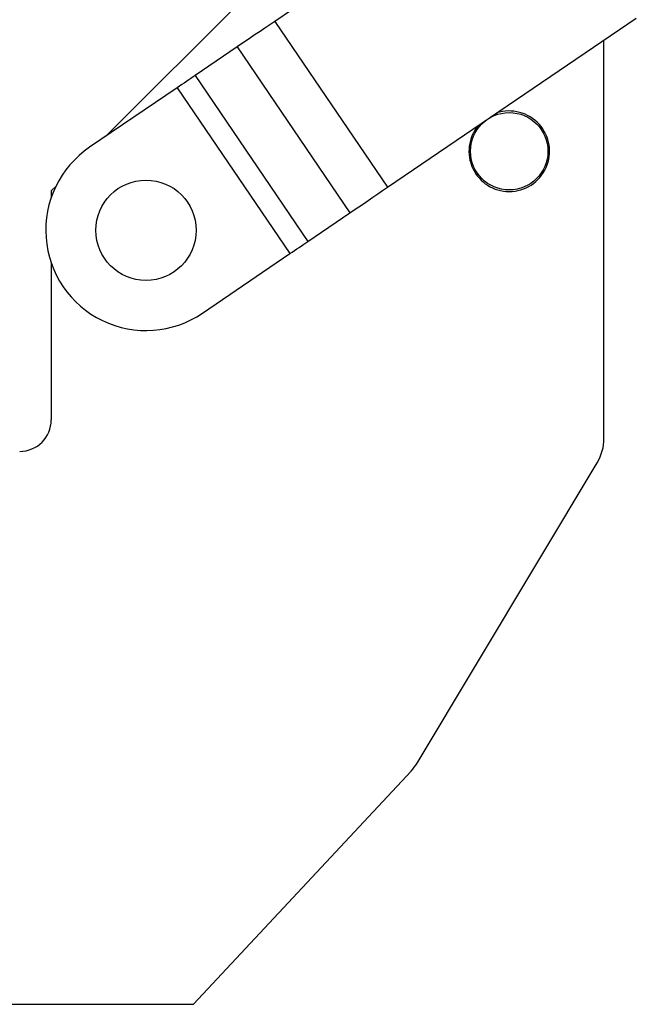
# Model space of a CAD drawing. Extents: x 22 to 388, y 36 to 275.
# Tile 3 of 10: x 47 to 60, y 213 to 234. Entities that reach past the tile are written whole.
import ezdxf

# ---------------------------------------------------------------- set-up
doc = ezdxf.new("R2010")
doc.units = 0
doc.layers.get('0').update_dxf_attribs({"linetype": 'CONTINUOUS'})
doc.styles.add('SLDTEXTSTYLE0', font='TXT', dxfattribs={"width": 0.75})
doc.dimstyles.new('SLDDIMSTYLE4', dxfattribs={"dimtxt": 3.5, "dimasz": 3.302, "dimexe": 0, "dimexo": 0.0625, "dimgap": 0.875, "dimtad": 1, "dimdec": 4, "dimlfac": 3, "dimzin": 12, "dimtxsty": 'SLDTEXTSTYLE0', "dimsah": 1, "dimcen": 0.09, "dimazin": 3, "dimtfac": 1, "dimtdec": 0, "dimtofl": 0, "dimtmove": 0, "dimatfit": 3, "dimtolj": 1, "dimtzin": 12})

# ---------------------------------------------------------------- blocks, each defined once
blk = doc.blocks.new('_D_7')
at = {"color": 179, "linetype": 'CONTINUOUS'}
for p, q in [((55.652, 246.427), (55.362, 241.959)), ((40.582, 212.821), (22.267, 212.821))]:
    blk.add_line(p, q, dxfattribs=at)
blk.add_arc((53.467, 212.821), 30.2, 86.2795, 180, dxfattribs=at)
for points in [[(55.427, 242.957), (52.13, 243.5), (52.119, 242.484)], [(23.267, 212.821), (23.954, 216.09), (22.94, 216.145)]]:
    blk.add_solid(points, dxfattribs=at)
at = {"color": 179, "linetype": 'CONTINUOUS', "insert": (23.137, 230.411, 0.063), "char_height": 3.5, "attachment_point": 1, "rotation": 51.7849, "style": 'SLDTEXTSTYLE0'}
blk.add_mtext('94°', dxfattribs=at)

msp = doc.modelspace()

# ---------------------------------------------------------------- linework, layer by layer
at = {"color": 7, "linetype": 'CONTINUOUS'}
for p, q in [((55.734909, 238.235359), (48.629103, 231.133778)), ((57.450383, 237.133135), (52.199015, 233.561677)), ((52.199015, 233.561677), (54.579701, 230.061185)), ((54.579701, 230.061185), (59.831069, 233.632643)), ((59.148702, 224.764376), (59.148702, 233.168565)), ((51.406581, 233.022741), (50.518029, 232.418437)), ((51.406581, 233.022741), (53.787267, 229.52225)), ((50.518029, 232.418437), (52.898716, 228.917945)), ((50.139039, 232.160686), (48.291693, 230.904304)), ((50.139039, 232.160686), (52.519725, 228.660194)), ((47.582409, 230.087706), (47.482036, 229.987392)), ((47.482036, 229.987392), (47.482036, 229.847079)), ((52.898716, 228.917945), (53.787267, 229.52225)), ((50.672379, 227.403812), (52.519725, 228.660194)), ((47.482036, 228.461037), (47.482036, 225.154058)), ((55.203056, 217.911315), (59.006195, 224.24988)), ((50.482036, 212.820725), (55.076619, 217.743493)), ((41.582036, 212.820725), (50.482036, 212.820725))]:
    msp.add_line(p, q, dxfattribs=at)
at = {"color": 7, "linetype": 'CONTINUOUS', "flags": 128}
for points in [[(52.199015, 233.561677), (52.095359, 233.49118), (51.992148, 233.420986), (51.889822, 233.351395), (51.788821, 233.282703), (51.689575, 233.215207), (51.592512, 233.149194), (51.498046, 233.084947), (51.406581, 233.022741)], [(50.518029, 232.418437), (50.474285, 232.388686), (50.429105, 232.35796), (50.382683, 232.326388), (50.335219, 232.294107), (50.286914, 232.261255), (50.237975, 232.227972), (50.188613, 232.194401), (50.139039, 232.160686)], [(53.787267, 229.52225), (53.878732, 229.584455), (53.973198, 229.648702), (54.070262, 229.714715), (54.169507, 229.782211), (54.270509, 229.850903), (54.372835, 229.920495), (54.476046, 229.990688), (54.579701, 230.061185)], [(52.519725, 228.660194), (52.5693, 228.693909), (52.618661, 228.72748), (52.6676, 228.760763), (52.715905, 228.793616), (52.76337, 228.825897), (52.809792, 228.857468), (52.854972, 228.888195), (52.898716, 228.917945)]]:
    msp.add_lwpolyline(points, dxfattribs=at)
at = {"color": 7, "linetype": 'CONTINUOUS'}
for centre, radius in [((57.148702, 230.820725), 0.816667), ((49.482036, 229.154058), 1.058333)]:
    msp.add_circle(centre, radius, dxfattribs=at)
for centre, radius, start, end in [((57.148702, 230.820725), 0.85, 270, 108.1207104), ((57.148702, 230.820725), 0.85, 140.3185783, 270), ((49.482036, 229.154058), 2.116667, 124.2196443, 304.2196443), ((46.815369, 225.154058), 0.666667, 270, 0), ((58.148702, 224.764376), 1, 329.0362442, 0), ((54.345564, 218.425811), 1, 316.974935, 329.0362442)]:
    msp.add_arc(centre, radius, start, end, dxfattribs=at)

# ---------------------------------------------------------------- dimensions: what is measured, and where the dimension line sits
at = {"color": 179, "linetype": 'CONTINUOUS'}
dim = msp.add_angular_dim_2l(base=(32.816868, 234.8572), line1=((41.582036, 212.820725), (50.482036, 212.820725)), line2=((57.355745, 272.62424), (55.717139, 247.425218)), dimstyle='SLDDIMSTYLE4', dxfattribs=at)
dim.commit()
dim.dimension.update_dxf_attribs({"geometry": '_D_7', "text_midpoint": (29.739084, 231.50282), "dimtype": 162})

doc.saveas('drawing.dxf')
